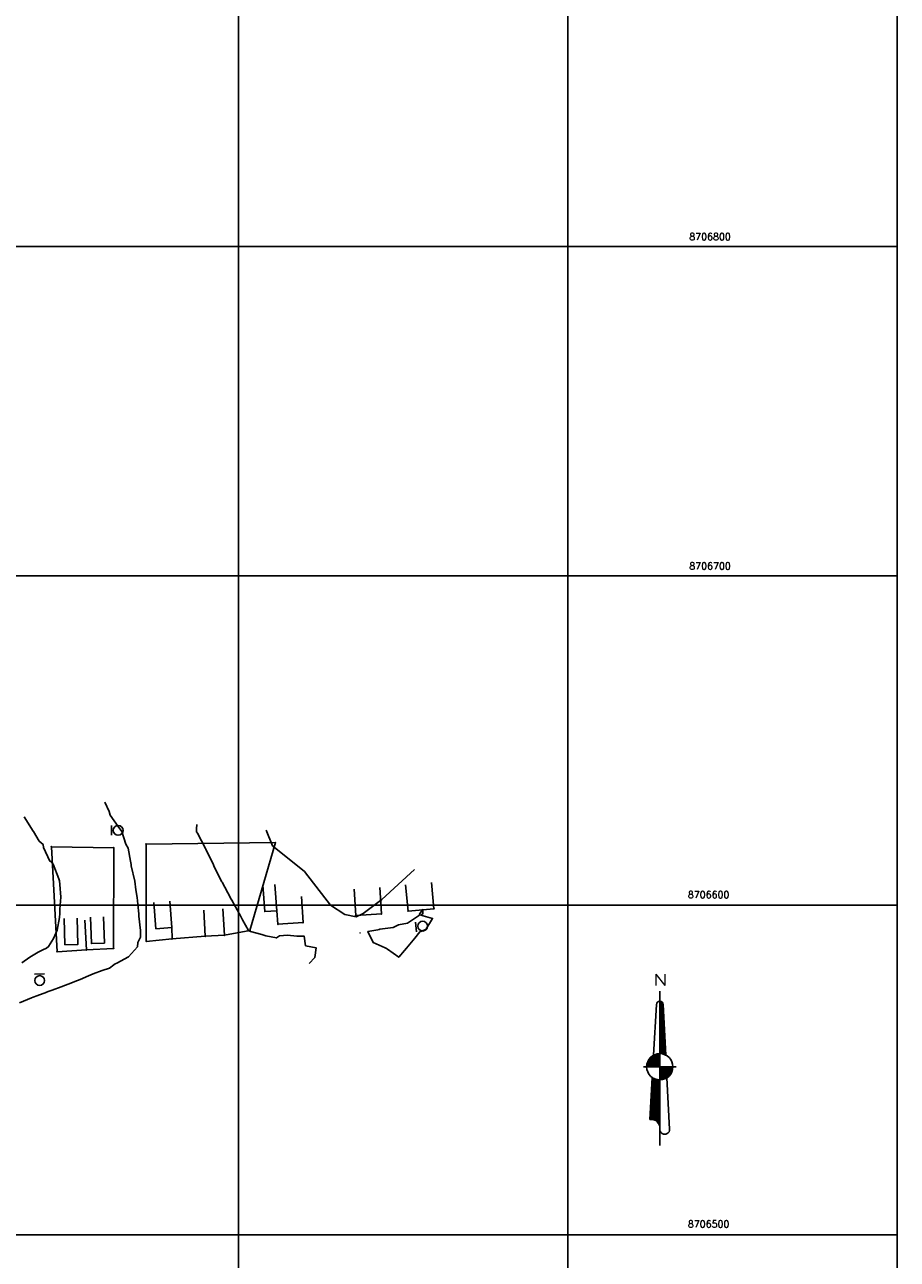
# Model space of a CAD drawing. Header units: millimetres. Extents: x 196436 to 199900, y 8705373 to 8708636.
# Tile 205 of 241: x 198735 to 199000, y 8706493 to 8706867. Entities that reach past the tile are written whole.
import ezdxf
from ezdxf.enums import TextEntityAlignment as Align

# ---------------------------------------------------------------- set-up
doc = ezdxf.new("R2010")
doc.units = ezdxf.units.MM
doc.header["$LTSCALE"] = 5
for name, color, linetype in [('$CURVAS1', 30, 'Continuous'), ('$CURVAS2', 40, 'Continuous'), ('CASA', 6, 'Continuous'), ('CERCA', 3, 'CERCA_LINE'), ('MALHA', 9, 'Continuous'), ('NORTE', 7, 'Continuous'), ('PL', 23, 'Continuous'), ('TXT_COORD', 3, 'Continuous')]:
    doc.layers.add(name, color=color, linetype=linetype)
doc.styles.add('AG6', font='ROMANS.SHX', dxfattribs={"width": 1.3, "height": 3})
doc.styles.add('GEOSIS', font='ROMANS.SHX')
doc.linetypes.add('CERCA_LINE', pattern='A,0.5,-0.2,["X",Standard,S=0.1,R=0,X=-0.1,Y=-0.05],-0.25', length=0.95)

# ---------------------------------------------------------------- blocks, each defined once
blk = doc.blocks.new('*X39')
at = {"color": 0}
for p, q in [((9739.61, 10071.95), (9739.72, 10072.06)), ((9739.61, 10071.59), (9740, 10071.99)), ((9739.61, 10071.24), (9740.22, 10071.85)), ((9740.62, 10070.74), (9739.61, 10071.76)), ((9739.61, 10070.88), (9740.4, 10071.68)), ((9739.61, 10070.53), (9740.53, 10071.45)), ((9740.64, 10070.37), (9739.61, 10071.41)), ((9739.61, 10070.18), (9740.6, 10071.17)), ((9740.66, 10070), (9739.61, 10071.05)), ((9739.61, 10069.82), (9740.62, 10070.84)), ((9740.68, 10069.62), (9739.61, 10070.7)), ((9739.61, 10069.47), (9740.64, 10070.5)), ((9740.7, 10069.25), (9739.61, 10070.34)), ((9739.61, 10069.12), (9740.65, 10070.16)), ((9740.72, 10068.88), (9739.61, 10069.99)), ((9739.61, 10068.76), (9740.67, 10069.83)), ((9740.74, 10068.5), (9739.61, 10069.64)), ((9739.61, 10068.41), (9740.69, 10069.49)), ((9740.76, 10068.13), (9739.61, 10069.28)), ((9739.61, 10068.06), (9740.71, 10069.16)), ((9740.78, 10067.76), (9739.61, 10068.93)), ((9740.6, 10071.11), (9739.65, 10072.07)), ((9740.41, 10071.66), (9740.2, 10071.87)), ((9739.61, 10067.7), (9740.72, 10068.82)), ((9740.8, 10067.38), (9739.61, 10068.58)), ((9739.61, 10067.35), (9740.74, 10068.49)), ((9740.82, 10067.01), (9739.61, 10068.22)), ((9739.61, 10067), (9740.76, 10068.15)), ((9740.84, 10066.64), (9739.61, 10067.87)), ((9739.61, 10066.64), (9740.78, 10067.81)), ((9740.86, 10066.26), (9739.61, 10067.52)), ((9739.61, 10066.29), (9740.79, 10067.48)), ((9740.88, 10065.89), (9739.61, 10067.16)), ((9739.61, 10065.94), (9740.81, 10067.14)), ((9739.61, 10065.58), (9740.83, 10066.81)), ((9740.9, 10065.52), (9739.61, 10066.81)), ((9739.61, 10065.23), (9740.85, 10066.47)), ((9740.92, 10065.14), (9739.61, 10066.46)), ((9739.61, 10064.87), (9740.86, 10066.13)), ((9740.94, 10064.77), (9739.61, 10066.1)), ((9739.61, 10064.52), (9740.88, 10065.8)), ((9740.96, 10064.4), (9739.61, 10065.75)), ((9739.61, 10064.17), (9740.9, 10065.46)), ((9740.98, 10064.02), (9739.61, 10065.39)), ((9739.61, 10063.81), (9740.92, 10065.13)), ((9741, 10063.65), (9739.61, 10065.04)), ((9739.61, 10063.46), (9740.94, 10064.79)), ((9741.02, 10063.28), (9739.61, 10064.69)), ((9739.61, 10063.11), (9740.95, 10064.45)), ((9741.03, 10062.9), (9739.61, 10064.33)), ((9739.61, 10062.75), (9740.97, 10064.12)), ((9741.05, 10062.53), (9739.61, 10063.98)), ((9739.61, 10062.4), (9740.99, 10063.78)), ((9741.07, 10062.16), (9739.61, 10063.63)), ((9739.61, 10062.05), (9741.01, 10063.45)), ((9741.09, 10061.79), (9739.61, 10063.27)), ((9739.61, 10061.69), (9741.02, 10063.11)), ((9741.11, 10061.41), (9739.61, 10062.92)), ((9739.61, 10061.34), (9741.04, 10062.78)), ((9741.13, 10061.04), (9739.61, 10062.57)), ((9739.61, 10060.99), (9741.06, 10062.44)), ((9741.15, 10060.67), (9739.61, 10062.21)), ((9739.61, 10060.63), (9741.08, 10062.1)), ((9741.17, 10060.29), (9739.61, 10061.86)), ((9739.61, 10060.28), (9741.09, 10061.77)), ((9741.19, 10059.92), (9739.61, 10061.51)), ((9739.61, 10059.92), (9741.11, 10061.43)), ((9741.21, 10059.55), (9739.61, 10061.15)), ((9739.61, 10059.57), (9741.13, 10061.1)), ((9741.23, 10059.17), (9739.61, 10060.8)), ((9739.61, 10059.22), (9741.15, 10060.76)), ((9741.25, 10058.8), (9739.61, 10060.45)), ((9739.61, 10058.86), (9741.17, 10060.42)), ((9739.61, 10058.51), (9741.18, 10060.09)), ((9741.27, 10058.43), (9739.61, 10060.09)), ((9739.61, 10058.16), (9741.2, 10059.75)), ((9741.29, 10058.05), (9739.61, 10059.74)), ((9739.61, 10057.8), (9741.22, 10059.42)), ((9741.31, 10057.68), (9739.61, 10059.38)), ((9739.61, 10057.45), (9741.24, 10059.08)), ((9741.33, 10057.31), (9739.61, 10059.03)), ((9739.61, 10057.1), (9741.25, 10058.74)), ((9741.35, 10056.93), (9739.61, 10058.68)), ((9739.61, 10056.74), (9741.27, 10058.41)), ((9741.37, 10056.56), (9739.61, 10058.32)), ((9739.61, 10056.39), (9741.29, 10058.07)), ((9741.39, 10056.19), (9739.61, 10057.97)), ((9741.41, 10055.81), (9739.61, 10057.62)), ((9739.64, 10056.07), (9741.31, 10057.74)), ((9741.09, 10055.78), (9739.61, 10057.26)), ((9740.56, 10055.95), (9739.61, 10056.91)), ((9740.13, 10056.03), (9739.61, 10056.56)), ((9739.74, 10056.06), (9739.61, 10056.2)), ((9739.97, 10056.05), (9741.32, 10057.4)), ((9740.29, 10056.01), (9741.34, 10057.07)), ((9740.58, 10055.95), (9741.36, 10056.73)), ((9740.85, 10055.87), (9741.38, 10056.39)), ((9741.11, 10055.77), (9741.4, 10056.06)), ((9741.36, 10055.66), (9741.41, 10055.72)), ((9737.06, 10043.94), (9739.61, 10046.49)), ((9737.08, 10044.31), (9739.61, 10046.84)), ((9737.1, 10044.69), (9739.61, 10047.2)), ((9737.12, 10045.06), (9739.61, 10047.55)), ((9737.14, 10045.44), (9739.61, 10047.9)), ((9737.16, 10045.81), (9739.42, 10048.07)), ((9737.18, 10046.19), (9739.09, 10048.1)), ((9737.21, 10046.56), (9738.79, 10048.15)), ((9739.61, 10044.18), (9737.21, 10046.58)), ((9737.23, 10046.94), (9738.51, 10048.22)), ((9739.61, 10044.54), (9737.23, 10046.92)), ((9739.61, 10044.89), (9737.24, 10047.25)), ((9737.25, 10047.31), (9738.24, 10048.31)), ((9739.61, 10045.24), (9737.26, 10047.58)), ((9737.27, 10047.69), (9737.99, 10048.41)), ((9739.61, 10045.6), (9737.28, 10047.92)), ((9737.29, 10048.06), (9737.75, 10048.52)), ((9739.61, 10045.95), (9737.3, 10048.25)), ((9737.31, 10048.44), (9737.52, 10048.65)), ((9739.61, 10046.3), (9737.32, 10048.59)), ((9739.61, 10046.66), (9737.73, 10048.54)), ((9739.61, 10047.01), (9738.34, 10048.27)), ((9739.61, 10047.36), (9738.82, 10048.14)), ((9739.61, 10047.72), (9739.24, 10048.08)), ((9736.82, 10039.81), (9739.61, 10042.6)), ((9736.84, 10040.19), (9739.61, 10042.95)), ((9736.86, 10040.56), (9739.61, 10043.31)), ((9736.88, 10040.94), (9739.61, 10043.66)), ((9736.91, 10041.31), (9739.61, 10044.01)), ((9736.93, 10041.69), (9739.61, 10044.37)), ((9736.95, 10042.06), (9739.61, 10044.72)), ((9736.97, 10042.44), (9739.61, 10045.08)), ((9739.61, 10039.94), (9736.98, 10042.57)), ((9736.99, 10042.81), (9739.61, 10045.43)), ((9739.61, 10040.29), (9737, 10042.9)), ((9737.01, 10043.19), (9739.61, 10045.78)), ((9739.61, 10040.65), (9737.01, 10043.24)), ((9737.03, 10043.56), (9739.61, 10046.14)), ((9739.61, 10041), (9737.03, 10043.57)), ((9739.61, 10041.35), (9737.05, 10043.91)), ((9739.61, 10041.71), (9737.07, 10044.24)), ((9739.61, 10042.06), (9737.09, 10044.57)), ((9739.61, 10042.41), (9737.11, 10044.91)), ((9739.61, 10042.77), (9737.13, 10045.24)), ((9739.61, 10043.12), (9737.15, 10045.58)), ((9739.61, 10043.47), (9737.17, 10045.91)), ((9739.61, 10043.83), (9737.19, 10046.25)), ((9736.61, 10036.07), (9739.61, 10039.07)), ((9736.63, 10036.44), (9739.61, 10039.42)), ((9736.65, 10036.81), (9739.61, 10039.77)), ((9736.67, 10037.19), (9739.61, 10040.13)), ((9736.69, 10037.56), (9739.61, 10040.48)), ((9736.71, 10037.94), (9739.61, 10040.83)), ((9736.73, 10038.31), (9739.61, 10041.19)), ((9736.76, 10038.69), (9739.61, 10041.54)), ((9739.61, 10036.05), (9736.77, 10038.89)), ((9736.78, 10039.06), (9739.61, 10041.89)), ((9739.61, 10036.4), (9736.79, 10039.22)), ((9736.8, 10039.44), (9739.61, 10042.25)), ((9739.61, 10036.76), (9736.8, 10039.56)), ((9739.61, 10037.11), (9736.82, 10039.89)), ((9739.61, 10037.46), (9736.84, 10040.23)), ((9739.61, 10037.82), (9736.86, 10040.56)), ((9739.61, 10038.17), (9736.88, 10040.9)), ((9739.61, 10038.52), (9736.9, 10041.23)), ((9739.61, 10038.88), (9736.92, 10041.56)), ((9739.61, 10039.23), (9736.94, 10041.9)), ((9739.61, 10039.59), (9736.96, 10042.23)), ((9736.75, 10036.08), (9736.61, 10036.21)), ((9737.1, 10036.08), (9736.63, 10036.55)), ((9737.52, 10036.02), (9736.65, 10036.88)), ((9738.05, 10035.84), (9736.67, 10037.22)), ((9739.61, 10034.64), (9736.69, 10037.55)), ((9739.61, 10034.99), (9736.71, 10037.89)), ((9739.61, 10035.34), (9736.73, 10038.22)), ((9739.61, 10035.7), (9736.75, 10038.55)), ((9736.98, 10036.08), (9739.61, 10038.71)), ((9737.3, 10036.06), (9739.61, 10038.36)), ((9737.6, 10036), (9739.61, 10038)), ((9737.87, 10035.91), (9739.61, 10037.65)), ((9738.11, 10035.81), (9739.61, 10037.3)), ((9738.34, 10035.68), (9739.61, 10036.94)), ((9738.55, 10035.54), (9739.61, 10036.59)), ((9738.74, 10035.38), (9739.61, 10036.24)), ((9738.92, 10035.2), (9739.61, 10035.88)), ((9739.08, 10035), (9739.61, 10035.53)), ((9739.22, 10034.79), (9739.61, 10035.18)), ((9739.35, 10034.57), (9739.61, 10034.82)), ((9739.61, 10034.28), (9739.37, 10034.51)), ((9739.45, 10034.32), (9739.61, 10034.47)), ((9739.54, 10034.05), (9739.61, 10034.12)), ((9739.61, 10033.93), (9739.56, 10033.98)), ((9739.6, 10033.75), (9739.61, 10033.76))]:
    blk.add_line(p, q, dxfattribs=at)
blk = doc.blocks.new('*X41')
at = {"color": 0}
for p, q in [((9739.61, 10048.26), (9743.42, 10052.07)), ((9739.61, 10048.61), (9743.06, 10052.07)), ((9739.61, 10048.96), (9742.71, 10052.07)), ((9739.61, 10049.32), (9742.35, 10052.07)), ((9739.61, 10049.67), (9742, 10052.07)), ((9739.61, 10050.03), (9741.65, 10052.07)), ((9739.61, 10050.38), (9741.29, 10052.07)), ((9739.61, 10050.73), (9740.94, 10052.07)), ((9739.61, 10051.09), (9740.59, 10052.07)), ((9739.61, 10051.44), (9740.23, 10052.07)), ((9739.61, 10051.79), (9739.88, 10052.07)), ((9742.38, 10049.19), (9739.61, 10051.96)), ((9742.19, 10049.02), (9739.61, 10051.61)), ((9742, 10048.86), (9739.61, 10051.25)), ((9741.78, 10048.73), (9739.61, 10050.9)), ((9741.56, 10048.59), (9739.61, 10050.55)), ((9741.34, 10048.46), (9739.61, 10050.19)), ((9739.78, 10048.08), (9743.6, 10051.9)), ((9742.55, 10049.37), (9739.85, 10052.07)), ((9740.17, 10048.12), (9743.56, 10051.5)), ((9742.71, 10049.56), (9740.21, 10052.07)), ((9742.87, 10049.76), (9740.56, 10052.07)), ((9740.6, 10048.19), (9743.47, 10051.06)), ((9743.01, 10049.97), (9740.91, 10052.07)), ((9741.15, 10048.39), (9743.27, 10050.51)), ((9743.13, 10050.21), (9741.27, 10052.07)), ((9743.24, 10050.44), (9741.62, 10052.07)), ((9743.35, 10050.69), (9741.97, 10052.07)), ((9743.44, 10050.95), (9742.33, 10052.07)), ((9743.51, 10051.24), (9742.68, 10052.07)), ((9743.56, 10051.54), (9743.03, 10052.07)), ((9743.6, 10051.86), (9743.39, 10052.07)), ((9741.08, 10048.36), (9739.61, 10049.84)), ((9740.82, 10048.27), (9739.61, 10049.49)), ((9740.56, 10048.18), (9739.61, 10049.13)), ((9740.25, 10048.13), (9739.61, 10048.78)), ((9739.94, 10048.09), (9739.61, 10048.42)), ((9739.61, 10048.07), (9739.61, 10048.07)), ((9741.94, 10048.83), (9742.85, 10049.73))]:
    blk.add_line(p, q, dxfattribs=at)
blk = doc.blocks.new('*X40')
at = {"color": 0}
for p, q in [((9735.62, 10052.4), (9739.27, 10056.05)), ((9735.64, 10052.07), (9739.61, 10056.04)), ((9735.68, 10052.81), (9738.86, 10056)), ((9735.8, 10053.29), (9738.39, 10055.88)), ((9735.99, 10052.07), (9739.61, 10055.68)), ((9736.04, 10053.89), (9737.78, 10055.63)), ((9738.08, 10052.07), (9736.12, 10054.03)), ((9738.44, 10052.07), (9736.25, 10054.25)), ((9736.34, 10052.07), (9739.61, 10055.33)), ((9738.79, 10052.07), (9736.4, 10054.46)), ((9739.14, 10052.07), (9736.56, 10054.66)), ((9736.7, 10052.07), (9739.61, 10054.97)), ((9739.5, 10052.07), (9736.72, 10054.84)), ((9739.61, 10052.31), (9736.9, 10055.02)), ((9737.05, 10052.07), (9739.61, 10054.62)), ((9739.61, 10052.67), (9737.09, 10055.18)), ((9739.61, 10053.02), (9737.29, 10055.33)), ((9737.4, 10052.07), (9739.61, 10054.27)), ((9739.61, 10053.37), (9737.51, 10055.47)), ((9739.61, 10053.73), (9737.73, 10055.6)), ((9737.76, 10052.07), (9739.61, 10053.91)), ((9739.61, 10054.08), (9737.97, 10055.72)), ((9739.61, 10054.43), (9738.22, 10055.82)), ((9739.61, 10054.79), (9738.49, 10055.91)), ((9739.61, 10055.14), (9738.77, 10055.98)), ((9739.61, 10055.5), (9739.07, 10056.03)), ((9739.61, 10055.85), (9739.39, 10056.06)), ((9735.61, 10052.07), (9735.61, 10052.07)), ((9735.96, 10052.07), (9735.62, 10052.41)), ((9736.32, 10052.07), (9735.66, 10052.72)), ((9736.67, 10052.07), (9735.72, 10053.02)), ((9737.02, 10052.07), (9735.8, 10053.29)), ((9737.38, 10052.07), (9735.89, 10053.55)), ((9737.73, 10052.07), (9736, 10053.8)), ((9738.11, 10052.07), (9739.61, 10053.56)), ((9738.47, 10052.07), (9739.61, 10053.21)), ((9738.82, 10052.07), (9739.61, 10052.85)), ((9739.17, 10052.07), (9739.61, 10052.5)), ((9739.53, 10052.07), (9739.61, 10052.15))]:
    blk.add_line(p, q, dxfattribs=at)
blk = doc.blocks.new('N')
at = {"color": 6}
for points in [[(0, 93.75), (0, 0)], [(-1.99, 85.77), (-3.76, 54.91)], [(1.99, 85.77), (3.62, 54.99)], [(-9.97, 47.87), (9.97, 47.87)], [(-4.54, 41.31), (-5.98, 15.96)], [(4.34, 41.18), (5.98, 9.97)]]:
    blk.add_lwpolyline(points, dxfattribs=at)
for points in [[(-3.76, 54.91), (-1.99, 85.77, -0.381158), (0, 87.77), (0, 55.85)], [(0, 47.87), (0, 55.85, -1.24302)]]:
    blk.add_lwpolyline(points, format="xyb", dxfattribs=at)
blk.add_circle((0, 47.87), 7.98, dxfattribs=at)
for centre, radius, start, end in [((0, 85.77), 1.99, 360, 180), ((-5.36, 10.59), 5.4, 353.4071, 96.5929), ((2.99, 9.92), 2.99, 178.92052, 1.07948)]:
    blk.add_arc(centre, radius, start, end, dxfattribs=at)
at = {"color": 6, "xscale": 1.99468085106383, "yscale": 1.99468085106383, "zscale": 1.99468085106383, "rotation": 3.677058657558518e-12}
for name in ['*X39', '*X40', '*X41']:
    blk.add_blockref(name, (-19427.4, -20002.79), dxfattribs=at)
at = {"color": 4, "style": 'AG6', "width": 1.3}
blk.add_text('N', height=7, dxfattribs=at).set_placement((-4.03, 97.14))
blk = doc.blocks.new('A$C60D26755')
at = {"layer": 'NORTE', "xscale": 0.5, "yscale": 0.5, "zscale": 0.5}
blk.add_blockref('N', (4.99, 0), dxfattribs=at)
blk = doc.blocks.new('A$C45D41B80')
blk.add_blockref('A$C60D26755', (0, 0, -705.68))
blk = doc.blocks.new('PL')
at = {"layer": 'PL'}
blk.add_line((2.01, 1.49), (2.01, -1.49), dxfattribs=at)
blk.add_circle((0, 0), 1.49, dxfattribs=at)

msp = doc.modelspace()

# ---------------------------------------------------------------- linework, layer by layer
at = {"layer": '$CURVAS1'}
msp.add_lwpolyline([(198808.415, 8706622.771), (198810.26, 8706618.103), (198820.02, 8706610.293), (198827.904, 8706600.005), (198832.244, 8706597.19), (198835.662, 8706596.554), (198837.842, 8706597.476), (198843.458, 8706601.801), (198853.447, 8706610.923)], dxfattribs=at)
at = {"layer": '$CURVAS2'}
for points in [[(198759.41, 8706631.29, 708), (198760.768, 8706628.514, 708), (198761.071, 8706627.414, 708), (198763.45, 8706623.906, 708), (198764.555, 8706622.399, 708), (198765.752, 8706618.547, 708), (198766.536, 8706617.39, 708), (198767.166, 8706613.362, 708), (198767.375, 8706612.387, 708), (198767.449, 8706611.991, 708), (198768.494, 8706607.382, 708), (198768.796, 8706604.741, 708), (198769.26, 8706602.378, 708), (198769.625, 8706598.299, 708), (198769.754, 8706597.376, 708), (198769.77, 8706596.755, 708), (198770.282, 8706592.374, 708), (198770.257, 8706590.342, 708), (198769.396, 8706588.675, 708), (198769.288, 8706587.378, 708), (198766.546, 8706584.349, 708), (198763.074, 8706582.405, 708), (198762.586, 8706582.269, 708), (198762.162, 8706581.905, 708), (198760.839, 8706580.895, 708), (198758.6, 8706580.24, 708), (198755.868, 8706579.167, 708), (198754.433, 8706578.578, 708), (198751.88, 8706577.454, 708), (198750.299, 8706576.848, 708), (198749.555, 8706576.592, 708), (198746.101, 8706575.249, 708), (198743.374, 8706574.277, 708), (198741.873, 8706573.71, 708), (198741.773, 8706573.652, 708), (198738.748, 8706572.512, 708), (198737.685, 8706572.089, 708), (198737.157, 8706571.89, 708), (198733.524, 8706570.415, 708)], [(198734.204, 8706582.532, 707), (198736.641, 8706584.29, 707), (198739.161, 8706585.769, 707), (198740.532, 8706586.51, 707), (198741.719, 8706586.949, 707), (198742.346, 8706587.496, 707), (198743.837, 8706589.916, 707), (198744.885, 8706592.485, 707), (198745.657, 8706596.323, 707), (198745.771, 8706597.481, 707), (198745.785, 8706598.872, 707), (198745.998, 8706602.48, 707), (198745.719, 8706606.286, 707), (198745.611, 8706607.482, 707), (198745.416, 8706608.056, 707), (198743.767, 8706612.49, 707), (198743.053, 8706613.294, 707), (198742.742, 8706613.412, 707), (198740.767, 8706617.565, 707), (198740.675, 8706618.504, 707), (198739.505, 8706619.524, 707), (198737.742, 8706622.417, 707), (198737.688, 8706622.507, 707), (198737.679, 8706622.517, 707), (198734.876, 8706626.857, 707)], [(198787.379, 8706624.545, 709), (198787.235, 8706623.222, 709), (198787.248, 8706622.3, 709), (198787.49, 8706621.899, 709), (198789.934, 8706617.288, 709), (198790.046, 8706617.04, 709), (198792.359, 8706612.277, 709), (198792.498, 8706611.978, 709), (198794.853, 8706607.266, 709), (198794.991, 8706606.997, 709), (198797.551, 8706602.254, 709), (198797.58, 8706602.206, 709), (198797.926, 8706601.603, 709), (198800.238, 8706597.55, 709), (198800.403, 8706597.242, 709), (198801.235, 8706595.595, 709), (198803.025, 8706592.318, 709), (198803.582, 8706592.026, 709), (198807.024, 8706591.149, 709), (198808.296, 8706590.724, 709), (198811.518, 8706590.126, 709), (198812.472, 8706590.752, 709), (198814.888, 8706590.983, 709), (198817.695, 8706590.638, 709), (198819.916, 8706590.664, 709), (198820.336, 8706587.744, 709), (198823.552, 8706587.14, 709), (198823.17, 8706584.181, 709), (198821.452, 8706582.324, 709)], [(198855.991, 8706598.801, 709), (198854.942, 8706597.286, 709), (198854.969, 8706597.041, 709), (198854.919, 8706597.003, 709), (198851.289, 8706594.583, 709), (198848.601, 8706594.094, 709), (198846.965, 8706593.238, 709), (198842.927, 8706592.782, 709), (198842.655, 8706592.671, 709), (198842.305, 8706592.574, 709), (198839.275, 8706592.071, 709), (198840.845, 8706588.663, 709), (198844.484, 8706587.049, 709), (198844.957, 8706586.886, 709), (198845.207, 8706586.705, 709), (198848.637, 8706584.252, 709), (198850.385, 8706586.322, 709), (198850.967, 8706587.02, 709), (198853.52, 8706590.073, 709), (198855.082, 8706592.002, 709), (198856.895, 8706592.67, 709), (198858.893, 8706596.042, 709), (198855.343, 8706597.001, 709), (198855.912, 8706597.39, 709), (198855.991, 8706598.801, 709)], [(198836.876, 8706591.64, 709), (198836.869, 8706591.638, 709), (198836.856, 8706591.638, 709), (198836.855, 8706591.599, 709), (198836.9, 8706591.592, 709), (198836.876, 8706591.64, 709)]]:
    msp.add_polyline3d(points, dxfattribs=at)
at = {"layer": 'CASA'}
for points in [[(198811.623, 8706598.353), (198807.946, 8706598.097), (198807.391, 8706606.078)], [(198811.623, 8706598.353), (198811.067, 8706606.334)], [(198774.319, 8706600.865), (198774.897, 8706592.886), (198779.72, 8706593.235), (198779.142, 8706601.214)], [(198747.037, 8706596.022), (198747.277, 8706588.025), (198751.225, 8706588.144), (198750.985, 8706596.141)], [(198755.069, 8706596.395), (198755.31, 8706588.398), (198759.258, 8706588.517), (198759.017, 8706596.513)], [(198795.244, 8706598.918), (198795.716, 8706590.932), (198789.9, 8706590.589), (198789.428, 8706598.575)]]:
    msp.add_lwpolyline(points, dxfattribs=at)
for p in [(198789.9, 8706590.587, 708.419), (198795.716, 8706590.931, 708.554)]:
    msp.add_point(p, dxfattribs=at)
at = {"layer": 'CERCA'}
for points in [[(198795.716, 8706590.932), (198803.468, 8706592.4), (198811.205, 8706619.073), (198771.904, 8706618.571), (198771.968, 8706589.045), (198779.824, 8706589.825), (198779.72, 8706593.235)], [(198762.046, 8706586.906), (198753.791, 8706586.482), (198744.917, 8706585.887), (198743.186, 8706617.807), (198762.115, 8706617.463), (198762.046, 8706586.906)], [(198850.724, 8706606.217), (198851.46, 8706598.251), (198859.299, 8706598.976), (198858.563, 8706606.942)], [(198842.915, 8706605.363), (198843.38, 8706597.377), (198835.578, 8706596.922), (198835.112, 8706604.908)], [(198819.103, 8706602.727), (198819.592, 8706594.742), (198811.955, 8706594.274), (198811.623, 8706598.353)], [(198753.791, 8706586.482), (198753.383, 8706595.495)], [(198779.824, 8706589.825), (198789.9, 8706590.589)]]:
    msp.add_lwpolyline(points, dxfattribs=at)
for p in [(198771.904, 8706618.569, 708.152), (198811.205, 8706619.072, 710.076), (198743.186, 8706617.806, 707.284), (198762.115, 8706617.461, 707.879), (198835.578, 8706596.92, 710.091), (198843.38, 8706597.375, 709.765), (198851.46, 8706598.25, 709.275), (198859.299, 8706598.974, 709.036), (198803.468, 8706592.399, 709.03), (198811.955, 8706594.273, 709.518), (198819.592, 8706594.74, 709.837), (198771.968, 8706589.044, 708.046), (198779.824, 8706589.824, 708.211), (198744.917, 8706585.886, 707.145), (198753.791, 8706586.48, 707.399), (198762.046, 8706586.905, 707.748)]:
    msp.add_point(p, dxfattribs=at)
at = {"layer": 'MALHA'}
for p, q in [((198800, 8708635.599), (198800, 8705384.785)), ((198800, 8708635.599), (198800, 8705384.785)), ((198900, 8708635.599), (198900, 8705384.785)), ((198900, 8708635.599), (198900, 8705384.785)), ((199000, 8708635.599), (199000, 8705384.785)), ((199000, 8708635.599), (199000, 8705384.785)), ((196441.61, 8706800), (199000, 8706800)), ((196441.61, 8706800), (199000, 8706800)), ((196441.61, 8706700), (199000, 8706700)), ((196441.61, 8706600), (199000, 8706600)), ((196441.61, 8706600), (199000, 8706600)), ((196441.61, 8706500), (199000, 8706500)), ((196441.61, 8706500), (199000, 8706500))]:
    msp.add_line(p, q, dxfattribs=at)

# ---------------------------------------------------------------- block references
msp.add_blockref('A$C45D41B80', (198922.9, 8706527.044))
at = {"layer": 'PL'}
for p, rotation in [((198763.45, 8706622.742), 179.8449041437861), ((198855.903, 8706593.68), 186.508005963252), ((198739.64, 8706577.169, 707.575), 91.62580211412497)]:
    msp.add_blockref('PL', p, dxfattribs=dict(at, rotation=rotation))

# ---------------------------------------------------------------- texts
at = {"layer": 'TXT_COORD', "style": 'GEOSIS'}
for s, p in [('8706800', (198949.447, 8706801.327)), ('8706700', (198949.447, 8706701.327)), ('8706600', (198949.017, 8706601.584)), ('8706500', (198949.017, 8706501.584))]:
    msp.add_text(s, height=2.1, dxfattribs=at).set_placement(p, align=Align.BOTTOM_RIGHT)

doc.saveas('drawing.dxf')
